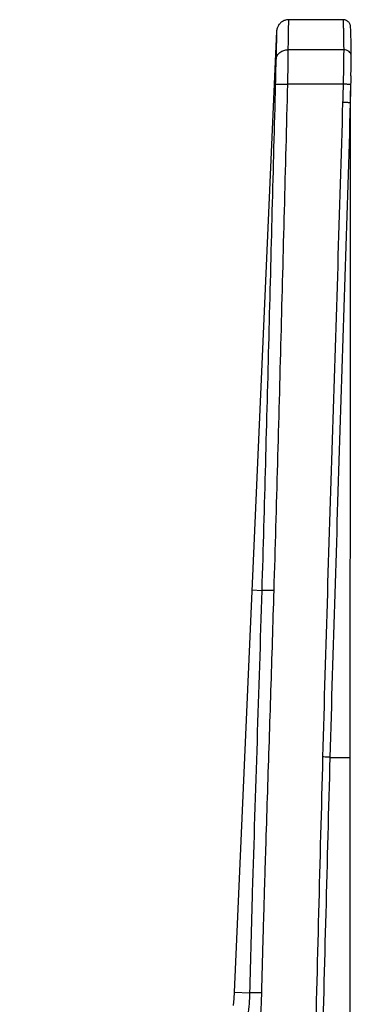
# Model space of a CAD drawing. Header units: millimetres. Extents: x 163 to 790, y -558 to 214.
# Tile 33 of 40: x 768 to 790, y 14 to 78. Entities that reach past the tile are written whole.
import ezdxf

# ---------------------------------------------------------------- set-up
doc = ezdxf.new("R2010")
doc.units = ezdxf.units.MM
doc.header["$LTSCALE"] = 23.1
doc.layers.get('0').update_dxf_attribs({"linetype": 'CONTINUOUS'})

msp = doc.modelspace()

# ---------------------------------------------------------------- linework, layer by layer
at = {"color": 7, "linetype": 'CONTINUOUS'}
for p, q in [((789.045, 78.475), (785.487, 78.477)), ((784.687, 77.712), (781.898, 14.589)), ((789.554, 77.778), (789.544, 77.998)), ((789.56, 77.607), (789.554, 77.778)), ((789.568, 77.388), (789.56, 77.607)), ((789.575, 77.123), (789.568, 77.389)), ((789.582, 76.813), (789.575, 77.123)), ((789.587, 76.459), (789.582, 76.815)), ((789.589, 76.098), (789.587, 76.461)), ((789.585, 75.584), (789.587, 75.783)), ((789.587, 75.783), (789.589, 75.965)), ((789.589, 75.965), (789.589, 76.098)), ((789.569, 74.782), (789.579, 75.257)), ((789.579, 75.257), (789.585, 75.584)), ((789.569, 74.782), (789.542, 73.808)), ((789.498, -10.996), (789.542, 73.812)), ((789.542, 73.808), (789.519, 73.004))]:
    msp.add_line(p, q, dxfattribs=at)
at = {"color": 9, "linetype": 'CONTINUOUS'}
for p, q in [((789.089, 76.499), (785.454, 76.501)), ((789.054, 74.239), (785.423, 74.241)), ((789.519, 73.004), (789.542, 73.004)), ((783.065, 41.008), (783.732, 40.978)), ((788.185, 30.005), (789.52, 30.004)), ((781.898, 14.589), (782.932, 14.543))]:
    msp.add_line(p, q, dxfattribs=at)
at = {"color": 7, "linetype": 'CONTINUOUS'}
for points in [[(785.487, 78.477), (785.433, 78.475), (785.38, 78.469), (785.327, 78.461), (785.275, 78.448), (785.224, 78.432), (785.174, 78.413), (785.125, 78.39), (785.078, 78.365), (785.033, 78.336), (784.99, 78.304), (784.949, 78.269), (784.91, 78.232), (784.874, 78.192), (784.841, 78.15), (784.811, 78.105), (784.784, 78.059), (784.76, 78.011), (784.739, 77.962), (784.721, 77.911), (784.707, 77.859), (784.697, 77.807), (784.69, 77.753), (784.687, 77.712)], [(789.544, 77.998), (789.541, 78.035), (789.535, 78.072), (789.526, 78.109), (789.515, 78.145), (789.5, 78.18), (789.484, 78.214), (789.464, 78.246), (789.443, 78.277), (789.419, 78.306), (789.393, 78.333), (789.365, 78.358), (789.335, 78.381), (789.304, 78.402), (789.271, 78.42), (789.237, 78.436), (789.201, 78.449), (789.165, 78.46), (789.128, 78.468), (789.091, 78.473), (789.053, 78.475), (789.045, 78.475)], [(781.898, 14.589), (781.874, 14.172), (781.831, 13.703)]]:
    msp.add_lwpolyline(points, dxfattribs=at)
at = {"color": 9, "linetype": 'CONTINUOUS'}
for centre, radius, start, end in [((871.051, 75.234), 86.399, 178.35656, 179.56883), ((600.468, 77.849), 184.991, 358.88253, 359.58242), ((684.413, 76.856), 100.245, 358.49569, 359.44457)]:
    msp.add_arc(centre, radius, start, end, dxfattribs=at)
for points, knots in [([(785.454, 76.501), (785.455, 76.651), (785.458, 76.933), (785.462, 77.275), (785.466, 77.521), (785.469, 77.683), (785.472, 77.832), (785.474, 77.965), (785.477, 78.083), (785.479, 78.185), (785.481, 78.272), (785.483, 78.335), (785.484, 78.378), (785.485, 78.403), (785.485, 78.425), (785.486, 78.443), (785.486, 78.456), (785.486, 78.464), (785.486, 78.468), (785.486, 78.472), (785.487, 78.474), (785.486, 78.476), (785.487, 78.477), (785.487, 78.477)], [0, 0, 0, 0, 0.228173, 0.428969, 0.518687, 0.601097, 0.676063, 0.743464, 0.803193, 0.855154, 0.899264, 0.93545, 0.950555, 0.963657, 0.974752, 0.983836, 0.990906, 0.993685, 0.995958, 0.997726, 0.99899, 0.999747, 1, 1, 1, 1]), ([(789.045, 78.475), (789.045, 78.475), (789.045, 78.474), (789.045, 78.472), (789.045, 78.47), (789.045, 78.465), (789.046, 78.455), (789.046, 78.441), (789.047, 78.423), (789.048, 78.402), (789.049, 78.376), (789.051, 78.333), (789.053, 78.27), (789.057, 78.183), (789.061, 78.081), (789.065, 77.963), (789.069, 77.83), (789.075, 77.623), (789.081, 77.328), (789.087, 76.932), (789.089, 76.649), (789.089, 76.499)], [0, 0, 0, 0, 0.000253, 0.001012, 0.002276, 0.004045, 0.0091, 0.016174, 0.025263, 0.036364, 0.049473, 0.064584, 0.100785, 0.144909, 0.196883, 0.256622, 0.324029, 0.398997, 0.571112, 0.771874, 1, 1, 1, 1]), ([(784.654, 75.884), (784.656, 75.925), (784.67, 76.008), (784.737, 76.168), (784.894, 76.341), (785.154, 76.471), (785.353, 76.501), (785.454, 76.501)], [0, 0, 0, 0, 0.111593, 0.225647, 0.465818, 0.726233, 1, 1, 1, 1]), ([(789.089, 76.499), (789.089, 76.167), (789.08, 75.414), (789.063, 74.661), (789.054, 74.239)], [0, 0, 0, 0, 0.44017, 1, 1, 1, 1]), ([(789.589, 76.098), (789.589, 76.124), (789.582, 76.178), (789.543, 76.281), (789.445, 76.394), (789.28, 76.479), (789.153, 76.499), (789.089, 76.499)], [0, 0, 0, 0, 0.111643, 0.225525, 0.465256, 0.725749, 1, 1, 1, 1]), ([(783.732, 40.978), (783.898, 46.519), (784.193, 57.601), (784.475, 68.683), (784.624, 74.224)], [0, 0, 0, 0, 0.500014, 1, 1, 1, 1]), ([(784.521, 40.987), (784.688, 46.529), (784.988, 57.614), (785.274, 68.699), (785.423, 74.241)], [0, 0, 0, 0, 0.5, 1, 1, 1, 1]), ([(784.624, 74.224), (784.625, 74.226), (784.633, 74.229), (784.646, 74.232), (784.666, 74.235), (784.694, 74.238), (784.728, 74.24), (784.786, 74.243), (784.873, 74.245), (784.992, 74.247), (785.127, 74.246), (785.272, 74.245), (785.372, 74.242), (785.423, 74.241)], [0, 0, 0, 0, 0.008744, 0.025932, 0.051905, 0.086549, 0.129588, 0.180651, 0.304934, 0.454874, 0.624965, 0.808927, 1, 1, 1, 1]), ([(789.553, 74.201), (789.553, 74.202), (789.549, 74.204), (789.543, 74.206), (789.53, 74.209), (789.514, 74.211), (789.493, 74.214), (789.457, 74.218), (789.403, 74.223), (789.328, 74.228), (789.243, 74.232), (789.15, 74.236), (789.086, 74.238), (789.054, 74.239)], [0, 0, 0, 0, 0.006785, 0.021893, 0.046097, 0.079334, 0.121348, 0.171765, 0.295838, 0.446858, 0.619058, 0.805819, 1, 1, 1, 1]), ([(789.02, 73.043), (788.916, 69.459), (788.698, 62.291), (788.353, 51.539), (788.012, 40.788), (787.802, 33.619), (787.707, 30.035)], [0, 0, 0, 0, 0.25, 0.5, 0.75, 1, 1, 1, 1]), ([(789.519, 73.004), (789.416, 69.421), (789.196, 62.254), (788.846, 51.505), (788.497, 40.756), (788.283, 33.589), (788.185, 30.005)], [0, 0, 0, 0, 0.24999, 0.499985, 0.749988, 1, 1, 1, 1]), ([(789.519, 73.004), (789.519, 73.005), (789.515, 73.008), (789.508, 73.01), (789.496, 73.012), (789.479, 73.015), (789.458, 73.018), (789.422, 73.022), (789.368, 73.026), (789.293, 73.031), (789.208, 73.036), (789.116, 73.04), (789.052, 73.042), (789.02, 73.043)], [0, 0, 0, 0, 0.00722, 0.022825, 0.047457, 0.081037, 0.123305, 0.173886, 0.29803, 0.448807, 0.620509, 0.806592, 1, 1, 1, 1]), ([(782.932, 14.543), (782.96, 15.645), (783.016, 17.848), (783.175, 23.355), (783.424, 31.065), (783.634, 37.674), (783.732, 40.978)], [0, 0, 0, 0, 0.124998, 0.249995, 0.625, 1, 1, 1, 1]), ([(783.713, 14.555), (783.736, 15.656), (783.784, 17.308), (783.848, 19.511), (783.896, 21.163), (783.946, 22.815), (784.014, 25.018), (784.102, 27.771), (784.209, 31.075), (784.351, 35.48), (784.455, 38.784), (784.521, 40.987)], [0, 0, 0, 0, 0.125, 0.1875, 0.25, 0.3125, 0.375, 0.5, 0.625, 0.75, 1, 1, 1, 1]), ([(783.732, 40.978), (783.744, 40.981), (783.775, 40.985), (783.833, 40.989), (783.912, 40.992), (784.01, 40.994), (784.123, 40.994), (784.295, 40.993), (784.429, 40.99), (784.521, 40.987)], [0, 0, 0, 0, 0.045074, 0.119188, 0.220279, 0.34531, 0.49047, 0.65132, 1, 1, 1, 1]), ([(787.707, 30.035), (787.616, 26.618), (787.439, 19.785), (787.179, 9.534), (786.902, -0.716), (786.687, -7.548), (786.564, -10.964)], [0, 0, 0, 0, 0.25, 0.5, 0.75, 1, 1, 1, 1]), ([(788.185, 30.005), (788.092, 26.588), (787.911, 19.755), (787.645, 9.504), (787.363, -0.746), (787.142, -7.578), (787.016, -10.994)], [0, 0, 0, 0, 0.249998, 0.499999, 0.750001, 1, 1, 1, 1]), ([(788.185, 30.005), (788.162, 30.009), (788.102, 30.015), (787.995, 30.023), (787.858, 30.03), (787.759, 30.034), (787.707, 30.035)], [0, 0, 0, 0, 0.146259, 0.378204, 0.672661, 1, 1, 1, 1]), ([(767.823, 0.347), (768.31, 0.359), (769.279, 0.416), (770.714, 0.612), (772.115, 0.924), (773.471, 1.353), (774.776, 1.901), (776.022, 2.568), (777.199, 3.355), (778.663, 4.56), (780.266, 6.351), (781.482, 8.437), (782.194, 10.236), (782.593, 11.642), (782.849, 13.082), (782.921, 14.056), (782.932, 14.543)], [0, 0, 0, 0, 0.063552, 0.126574, 0.18889, 0.25063, 0.312029, 0.373336, 0.434756, 0.496434, 0.620636, 0.746114, 0.809359, 0.872823, 0.936416, 1, 1, 1, 1]), ([(771.779, -5.426), (772.758, -5.097), (774.65, -4.218), (777.153, -2.357), (778.913, -0.444), (780.109, 1.246), (780.902, 2.581), (781.591, 3.973), (782.175, 5.412), (782.655, 6.889), (783.036, 8.394), (783.324, 9.919), (783.527, 11.458), (783.656, 13.004), (783.701, 14.038), (783.713, 14.555)], [0, 0, 0, 0, 0.124937, 0.249881, 0.374829, 0.437358, 0.499884, 0.562405, 0.624924, 0.687439, 0.749953, 0.812467, 0.874979, 0.937492, 1, 1, 1, 1]), ([(782.932, 14.543), (782.946, 14.546), (782.98, 14.549), (783.04, 14.553), (783.12, 14.557), (783.258, 14.559), (783.458, 14.56), (783.625, 14.557), (783.713, 14.555)], [0, 0, 0, 0, 0.051979, 0.130738, 0.234172, 0.359389, 0.660467, 1, 1, 1, 1])]:
    msp.add_open_spline(points, degree=3, knots=knots, dxfattribs=at)
msp.add_open_spline([(789.054, 74.239), (789.042, 73.84), (789.031, 73.442), (789.02, 73.043)], degree=3, dxfattribs=at)

doc.saveas('drawing.dxf')
